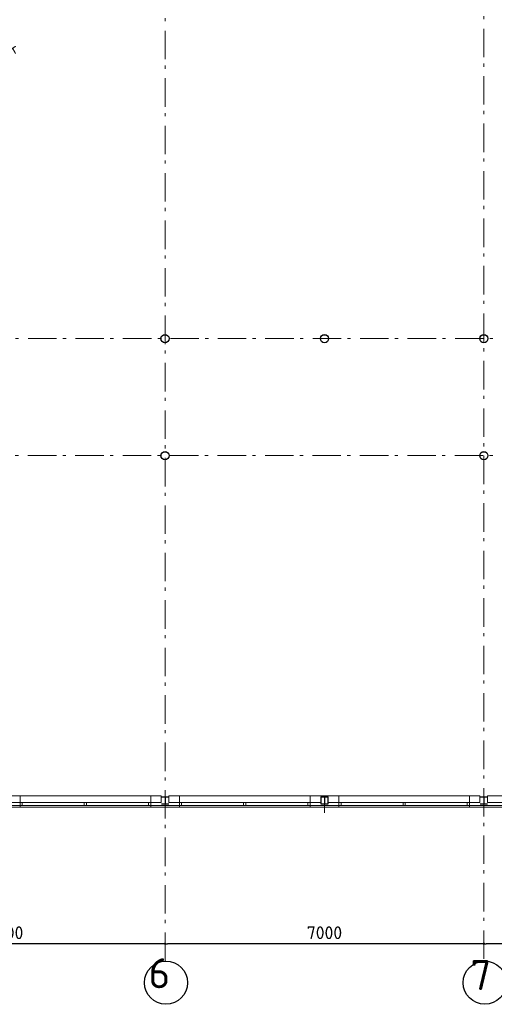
# Model space of a CAD drawing. Header units: millimetres. Extents: x -45438 to 86146, y -38676 to 39696.
# Tile 28 of 37: x 39960 to 50382, y -38550 to -16939. Entities that reach past the tile are written whole.
import ezdxf

# ---------------------------------------------------------------- set-up
doc = ezdxf.new("R2010")
doc.units = ezdxf.units.MM
doc.header["$LTSCALE"] = 100
doc.header["$PDMODE"] = 1
doc.header["$PDSIZE"] = -2
doc.linetypes.add('STYLE_06', pattern=[1.041641, 0.625, -0.208282, 0.069427, -0.138931])
for name, color, linetype, lineweight in [('Dimension', 7, 'Continuous', 5), ('None', 7, 'Continuous', 5), ('TXT 25', 2, 'Continuous', 30)]:
    doc.layers.add(name, color=color, linetype=linetype, lineweight=lineweight)
doc.styles.get("Standard").update_dxf_attribs({"font": 'isocpeur.ttf'})
doc.styles.add('Tekton Plus Regular', font='isocpeur.ttf')
doc.dimstyles.new('bob', dxfattribs={"dimtxt": 211.459961, "dimasz": 50.074463, "dimexe": 199.999999, "dimexo": 500.000001, "dimgap": 0.5, "dimtad": 1, "dimdec": 0, "dimzin": 15, "dimtxsty": 'Tekton Plus Regular', "dimblk": 'DOT', "dimcen": 0, "dimdle": 2, "dimse1": 1, "dimse2": 1, "dimazin": 0, "dimtfac": 0.8, "dimtdec": 0, "dimtix": 1, "dimtmove": 0, "dimatfit": 0, "dimldrblk": 'DOT', "dimfxl": 0, "dimfrac": 2, "dimtolj": 1, "dimtzin": 15, "dimarcsym": 0})

# ---------------------------------------------------------------- blocks, each defined once
blk = doc.blocks.new('_DOT')
at = {"color": 0, "linetype": 'ByBlock', "lineweight": -2}
blk.add_line((-0.5, 0), (-1, 0), dxfattribs=at)
at = {"color": 0, "linetype": 'ByBlock', "lineweight": -2, "const_width": 0.5}
blk.add_lwpolyline([(-0.25, 0, 1), (0.25, 0, 1)], format="xyb", close=True, dxfattribs=at)
blk = doc.blocks.new('*D57')
at = {"layer": 'Defpoints', "color": 0, "linetype": 'Continuous', "lineweight": 0}
for p in [(36152, -37220), (36152, -37220), (43152, -37220)]:
    blk.add_point(p, dxfattribs=at)
at = {"layer": 'Dimension', "color": 0, "linetype": 'Continuous', "lineweight": -2}
blk.add_line((43102, -37220), (36202, -37220), dxfattribs=at)
at = {"layer": 'Dimension', "color": 0, "linetype": 'Continuous', "lineweight": -2, "xscale": 50.07446289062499, "yscale": 50.07446289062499, "zscale": 50.07446289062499, "rotation": 180}
blk.add_blockref('_DOT', (36152, -37220), dxfattribs=at)
at = {"layer": 'Dimension', "color": 0, "linetype": 'Continuous', "lineweight": -2, "xscale": 50.07446289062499, "yscale": 50.07446289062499, "zscale": 50.07446289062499}
blk.add_blockref('_DOT', (43152, -37220), dxfattribs=at)
at = {"layer": 'Dimension', "color": 0, "linetype": 'Continuous', "lineweight": 5, "insert": (39652, -36979), "char_height": 281.9, "attachment_point": 5, "style": 'Tekton Plus Regular'}
blk.add_mtext('\\A1;7000', dxfattribs=at)
blk = doc.blocks.new('*D58')
at = {"layer": 'Defpoints', "color": 0, "linetype": 'Continuous', "lineweight": 0}
for p in [(43152, -37220), (43152, -37220), (50152, -37220)]:
    blk.add_point(p, dxfattribs=at)
at = {"layer": 'Dimension', "color": 0, "linetype": 'Continuous', "lineweight": -2}
blk.add_line((50102, -37220), (43202, -37220), dxfattribs=at)
at = {"layer": 'Dimension', "color": 0, "linetype": 'Continuous', "lineweight": -2, "xscale": 50.07446289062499, "yscale": 50.07446289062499, "zscale": 50.07446289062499, "rotation": 180}
blk.add_blockref('_DOT', (43152, -37220), dxfattribs=at)
at = {"layer": 'Dimension', "color": 0, "linetype": 'Continuous', "lineweight": -2, "xscale": 50.07446289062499, "yscale": 50.07446289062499, "zscale": 50.07446289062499}
blk.add_blockref('_DOT', (50152, -37220), dxfattribs=at)
at = {"layer": 'Dimension', "color": 0, "linetype": 'Continuous', "lineweight": 5, "insert": (46652, -36979), "char_height": 281.9, "attachment_point": 5, "style": 'Tekton Plus Regular'}
blk.add_mtext('\\A1;7000', dxfattribs=at)
blk = doc.blocks.new('*D59')
at = {"layer": 'Defpoints', "color": 0, "linetype": 'Continuous', "lineweight": 0}
for p in [(50152, -37220), (50152, -37220), (53652, -37220)]:
    blk.add_point(p, dxfattribs=at)
at = {"layer": 'Dimension', "color": 0, "linetype": 'Continuous', "lineweight": -2}
blk.add_line((53602, -37220), (50202, -37220), dxfattribs=at)
at = {"layer": 'Dimension', "color": 0, "linetype": 'Continuous', "lineweight": -2, "xscale": 50.07446289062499, "yscale": 50.07446289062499, "zscale": 50.07446289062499, "rotation": 180}
blk.add_blockref('_DOT', (50152, -37220), dxfattribs=at)
at = {"layer": 'Dimension', "color": 0, "linetype": 'Continuous', "lineweight": -2, "xscale": 50.07446289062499, "yscale": 50.07446289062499, "zscale": 50.07446289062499}
blk.add_blockref('_DOT', (53652, -37220), dxfattribs=at)
at = {"layer": 'Dimension', "color": 0, "linetype": 'Continuous', "lineweight": 5, "insert": (51902, -36979), "char_height": 281.9, "attachment_point": 5, "style": 'Tekton Plus Regular'}
blk.add_mtext('\\A1;3500', dxfattribs=at)

msp = doc.modelspace()

# ---------------------------------------------------------------- linework, layer by layer
at = {"layer": 'None', "color": 92, "linetype": 'Continuous', "lineweight": 25}
for p, q in [((43072.1, -33997.2), (43232.1, -33997.2)), ((50072.1, -33997.2), (50232.1, -33997.2))]:
    msp.add_line(p, q, dxfattribs=at)
at = {"layer": 'None', "color": 140, "linetype": 'Continuous', "lineweight": 15}
msp.add_line((53572.1, -33973.4), (50232.2, -33973.4), dxfattribs=at)
at = {"layer": 'None', "color": 92, "linetype": 'Continuous', "lineweight": 25}
for centre in [(43172.1, -38075.5), (50172.1, -38075.5)]:
    msp.add_circle(centre, 474.5, dxfattribs=at)

# ---------------------------------------------------------------- texts
at = {"layer": 'None', "color": 5, "linetype": 'Continuous', "lineweight": 0, "style": 'Tekton Plus Regular'}
for s, p in [('6', (42789, -38196.7)), ('7', (49856.2, -38236.7))]:
    msp.add_text(s, height=657.9, dxfattribs=at).set_placement(p)
at = {"layer": 'TXT 25'}
msp.add_text('mediatheek', height=250, dxfattribs=at).set_placement((38185.3, -17688.3))

# ---------------------------------------------------------------- dimensions: what is measured, and where the dimension line sits
at = {"layer": 'Dimension', "color": 8, "linetype": 'Continuous', "lineweight": 5}
for base, p1, p2, picture, middle in [((36152.1, -37220), (43152.1, -37220), (36152.1, -37220), '*D57', (39652.1, -36979)), ((43152.1, -37220), (50152.1, -37220), (43152.1, -37220), '*D58', (46652.1, -36979)), ((50152.1, -37220), (53652.1, -37220), (50152.1, -37220), '*D59', (51902.1, -36979))]:
    dim = msp.add_linear_dim(base=base, p1=p1, p2=p2, dimstyle='bob', override={"dimtxt": 281.924414, "dimgap": 100, "dimpost": '<>', "dimtxsty": 'Tekton Plus Regular', "dimtmove": 2}, dxfattribs=at)
    dim.commit()
    dim.dimension.update_dxf_attribs({"geometry": picture, "text_midpoint": middle})

# ---------------------------------------------------------------- wipeouts: each hides what was drawn before it
at = {"color": 92, "linetype": 'Continuous', "lineweight": 25}
for points in [[(43234.9, -23902.9), (43235.6, -23971.8), (43187.4, -24021), (43118.5, -24021.7), (43069.3, -23973.5), (43068.6, -23904.6), (43116.8, -23855.4), (43185.7, -23854.7)], [(46734.9, -23902.9), (46735.6, -23971.8), (46687.4, -24021), (46618.5, -24021.7), (46569.3, -23973.5), (46568.6, -23904.6), (46616.8, -23855.4), (46685.7, -23854.7)], [(50234.9, -23902.9), (50235.6, -23971.8), (50187.4, -24021), (50118.5, -24021.7), (50069.3, -23973.5), (50068.6, -23904.6), (50116.8, -23855.4), (50185.7, -23854.7)], [(43234.9, -26543.5), (43185.7, -26591.7), (43116.8, -26591), (43068.6, -26541.8), (43069.3, -26472.9), (43118.5, -26424.7), (43187.4, -26425.4), (43235.6, -26474.6)], [(50234.9, -26543.5), (50185.7, -26591.7), (50116.8, -26591), (50068.6, -26541.8), (50069.3, -26472.9), (50118.5, -26424.7), (50187.4, -26425.4), (50235.6, -26474.6)], [(39912.1, -34458.2), (40275.5, -34458.2), (40275.5, -34916.5), (39912.1, -34916.5)], [(43644.6, -34453.7), (44008, -34453.7), (44008, -34912), (43644.6, -34912)], [(46912.1, -34458.2), (47275.5, -34458.2), (47275.5, -34916.5), (46912.1, -34916.5)]]:
    msp.add_wipeout(points, dxfattribs=at).dxf.layer = 'None'
at = {"color": 140, "linetype": 'Continuous', "lineweight": 15}
msp.add_wipeout([(7712.1, -34223.2), (55060, -34223.2), (55060, -34186.2), (7712.1, -34186.2)], dxfattribs=at).dxf.layer = 'None'

# ---------------------------------------------------------------- next in the draw order: linework, layer by layer
at = {"layer": 'None', "color": 8, "linetype": 'STYLE_06', "lineweight": 5, "ltscale": 10}
for p, q in [((43152.1, -37598.8), (43152.1, -9056)), ((50152.1, -37553.3), (50152.1, -14723.2)), ((55352.1, -23938.2), (-4544.5, -23938.2)), ((55347.8, -26508.2), (-4544.5, -26508.2)), ((55352.1, -34223.2), (-4544.5, -34223.2))]:
    msp.add_line(p, q, dxfattribs=at)
at = {"layer": 'None', "color": 140, "linetype": 'Continuous', "lineweight": 15}
for p, q in [((43067.1, -34123.2), (43067.1, -33973.2)), ((43237.1, -33973.2), (43237.1, -34123.2)), ((50067.1, -34123.2), (50067.1, -33973.2)), ((50232.2, -33973.4), (50232.2, -34123.4)), ((50232.2, -34123.4), (53572.1, -34123.4)), ((55060, -34186.2), (7712.1, -34186.2)), ((7712.1, -34223.2), (55060, -34223.2))]:
    msp.add_line(p, q, dxfattribs=at)
at = {"layer": 'None', "color": 92, "linetype": 'Continuous', "lineweight": 25}
for p, q in [((43152.1, -33997.2), (43152.1, -34149.2)), ((50152.1, -33997.2), (50152.1, -34149.2)), ((43072.1, -34149.2), (43232.1, -34149.2)), ((50072.1, -34149.2), (50232.1, -34149.2))]:
    msp.add_line(p, q, dxfattribs=at)
at = {"layer": 'None', "color": 8, "linetype": 'Continuous', "lineweight": 15}
msp.add_line((46652.1, -34149.2), (46652.1, -34346.4), dxfattribs=at)
at = {"layer": 'None', "color": 92, "linetype": 'Continuous', "lineweight": 25}
for centre in [(43152.1, -23938.2), (46652.1, -23938.2), (50152.1, -23938.2), (43152.1, -26508.2), (50152.1, -26508.2)]:
    msp.add_circle(centre, 90, dxfattribs=at)

# ---------------------------------------------------------------- next in the draw order: wipeouts: each hides what was drawn before it
at = {"color": 140, "linetype": 'Continuous', "lineweight": 15}
for points in [[(39967.1, -34223.2), (42837.1, -34223.2), (42837.1, -33973.2), (39967.1, -33973.2)], [(43467.1, -34223.2), (46337.1, -34223.2), (46337.1, -33973.2), (43467.1, -33973.2)], [(46967.1, -34223.2), (49837.1, -34223.2), (49837.1, -33973.2), (46967.1, -33973.2)]]:
    msp.add_wipeout(points, dxfattribs=at).dxf.layer = 'None'

# ---------------------------------------------------------------- next in the draw order: linework, layer by layer
at = {"layer": 'None', "color": 140, "linetype": 'Continuous', "lineweight": 15}
for p, q in [((43067.1, -33973.2), (36237.1, -33973.2)), ((50067.1, -33973.2), (43237.1, -33973.2))]:
    msp.add_line(p, q, dxfattribs=at)
for points in [[(39967.1, -34223.2), (42837.1, -34223.2), (42837.1, -33973.2), (39967.1, -33973.2)], [(43467.1, -34223.2), (46337.1, -34223.2), (46337.1, -33973.2), (43467.1, -33973.2)], [(46967.1, -34223.2), (49837.1, -34223.2), (49837.1, -33973.2), (46967.1, -33973.2)]]:
    msp.add_lwpolyline(points, close=True, dxfattribs=at)

# ---------------------------------------------------------------- next in the draw order: wipeouts: each hides what was drawn before it
at = {"color": 140, "linetype": 'Continuous', "lineweight": 15}
for points in [[(39967.1, -34186.2), (42837.1, -34186.2), (42837.1, -34123.2), (39967.1, -34123.2)], [(43467.1, -34186.2), (46337.1, -34186.2), (46337.1, -34123.2), (43467.1, -34123.2)], [(46967.1, -34186.2), (49837.1, -34186.2), (49837.1, -34123.2), (46967.1, -34123.2)]]:
    msp.add_wipeout(points, dxfattribs=at).dxf.layer = 'None'

# ---------------------------------------------------------------- next in the draw order: linework, layer by layer
at = {"layer": 'None', "color": 140, "linetype": 'Continuous', "lineweight": 15}
for points in [[(39967.1, -34186.2), (42837.1, -34186.2), (42837.1, -34123.2), (39967.1, -34123.2)], [(43467.1, -34186.2), (46337.1, -34186.2), (46337.1, -34123.2), (43467.1, -34123.2)], [(46967.1, -34186.2), (49837.1, -34186.2), (49837.1, -34123.2), (46967.1, -34123.2)]]:
    msp.add_lwpolyline(points, close=True, dxfattribs=at)

# ---------------------------------------------------------------- next in the draw order: wipeouts: each hides what was drawn before it
at = {"color": 140, "linetype": 'Continuous', "lineweight": 15}
for points in [[(39967.1, -34186.2), (40016.6, -34186.2), (40016.6, -34123.2), (39967.1, -34123.2)], [(41377.4, -34186.2), (41426.8, -34186.2), (41426.8, -34123.2), (41377.4, -34123.2)], [(42787.6, -34186.2), (42837.1, -34186.2), (42837.1, -34123.2), (42787.6, -34123.2)], [(43467.1, -34186.2), (43516.6, -34186.2), (43516.6, -34123.2), (43467.1, -34123.2)], [(44877.4, -34186.2), (44926.8, -34186.2), (44926.8, -34123.2), (44877.4, -34123.2)], [(46287.6, -34186.2), (46337.1, -34186.2), (46337.1, -34123.2), (46287.6, -34123.2)], [(46967.1, -34186.2), (47016.6, -34186.2), (47016.6, -34123.2), (46967.1, -34123.2)], [(48377.4, -34186.2), (48426.8, -34186.2), (48426.8, -34123.2), (48377.4, -34123.2)], [(49787.6, -34186.2), (49837.1, -34186.2), (49837.1, -34123.2), (49787.6, -34123.2)]]:
    msp.add_wipeout(points, dxfattribs=at).dxf.layer = 'None'

# ---------------------------------------------------------------- next in the draw order: linework, layer by layer
at = {"layer": 'None', "color": 140, "linetype": 'Continuous', "lineweight": 15}
for p, q in [((36237.1, -34123.2), (43067.1, -34123.2)), ((43237.1, -34123.2), (50067.1, -34123.2))]:
    msp.add_line(p, q, dxfattribs=at)
for points in [[(39967.1, -34186.2), (40016.6, -34186.2), (40016.6, -34123.2), (39967.1, -34123.2)], [(41377.4, -34186.2), (41426.8, -34186.2), (41426.8, -34123.2), (41377.4, -34123.2)], [(42787.6, -34186.2), (42837.1, -34186.2), (42837.1, -34123.2), (42787.6, -34123.2)], [(43467.1, -34186.2), (43516.6, -34186.2), (43516.6, -34123.2), (43467.1, -34123.2)], [(44877.4, -34186.2), (44926.8, -34186.2), (44926.8, -34123.2), (44877.4, -34123.2)], [(46287.6, -34186.2), (46337.1, -34186.2), (46337.1, -34123.2), (46287.6, -34123.2)], [(46967.1, -34186.2), (47016.6, -34186.2), (47016.6, -34123.2), (46967.1, -34123.2)], [(48377.4, -34186.2), (48426.8, -34186.2), (48426.8, -34123.2), (48377.4, -34123.2)], [(49787.6, -34186.2), (49837.1, -34186.2), (49837.1, -34123.2), (49787.6, -34123.2)]]:
    msp.add_lwpolyline(points, close=True, dxfattribs=at)

# ---------------------------------------------------------------- next in the draw order: wipeouts: each hides what was drawn before it
at = {"color": 255, "linetype": 'Continuous', "lineweight": 25}
msp.add_wipeout([(46572.1, -34149.2), (46732.1, -34149.2), (46732.1, -33997.2), (46572.1, -33997.2)], dxfattribs=at).dxf.layer = 'None'

# ---------------------------------------------------------------- next in the draw order: linework, layer by layer
at = {"layer": 'None', "color": 92, "linetype": 'Continuous', "lineweight": 25}
for p, q in [((46572.1, -33997.2), (46732.1, -33997.2)), ((46652.1, -33997.2), (46652.1, -34149.2)), ((46572.1, -34149.2), (46732.1, -34149.2))]:
    msp.add_line(p, q, dxfattribs=at)
at = {"layer": 'None', "color": 255, "linetype": 'Continuous', "lineweight": 25}
msp.add_lwpolyline([(46572.1, -34149.2), (46732.1, -34149.2), (46732.1, -33997.2), (46572.1, -33997.2)], close=True, dxfattribs=at)

doc.saveas('drawing.dxf')
